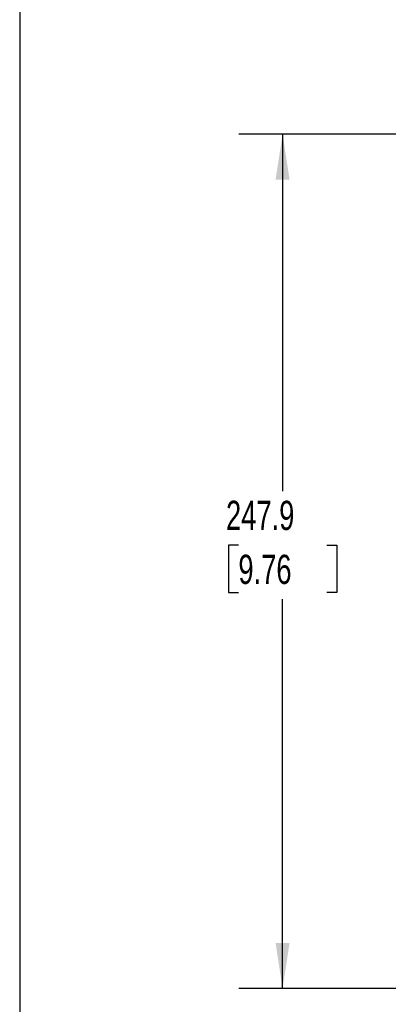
# Model space of a CAD drawing. Header units: millimetres. Extents: x 25 to 1092, y 25 to 838.
# Tile 2 of 50: x 25 to 132, y 200 to 485. Entities that reach past the tile are written whole.
import ezdxf

# ---------------------------------------------------------------- set-up
doc = ezdxf.new("R2010")
doc.units = ezdxf.units.MM
doc.header["$LTSCALE"] = 4
doc.layers.add('DIMENSIONS', color=140, linetype='Continuous', lineweight=25)
doc.layers.add('TEXT', color=140, linetype='Continuous', lineweight=25)
doc.styles.add('SLDTEXTSTYLE0', font='TXT', dxfattribs={"width": 0.7})
doc.dimstyles.new('SLDDIMSTYLE0', dxfattribs={"dimtxt": 8.632031, "dimasz": 13.208, "dimexe": 0, "dimexo": 0.0625, "dimgap": 2.158008, "dimtad": 0, "dimtih": 1, "dimtoh": 1, "dimrnd": 1e-09, "dimzin": 12, "dimdsep": 46, "dimtxsty": 'SLDTEXTSTYLE0', "dimsah": 1, "dimcen": 0.09, "dimadec": 0, "dimazin": 3, "dimtfac": 1, "dimtofl": 0, "dimtmove": 0, "dimatfit": 3, "dimfxl": 0, "dimfrac": 2, "dimtolj": 1, "dimtzin": 12, "dimarcsym": 0})

# ---------------------------------------------------------------- blocks, each defined once
blk = doc.blocks.new('_D')
at = {"layer": 'DIMENSIONS'}
for p, q in [((228.25, 452.15), (89, 452.15)), ((101.7, 452.15), (101.7, 348.58)), ((88.87, 332.93), (85.97, 332.93)), ((85.97, 332.93), (85.97, 319.21)), ((114.52, 332.93), (117.42, 332.93)), ((117.42, 332.93), (117.42, 319.21)), ((85.97, 319.21), (88.87, 319.21)), ((101.7, 204.29), (101.7, 317.28)), ((117.42, 319.21), (114.52, 319.21)), ((228.39, 204.29), (89, 204.29))]:
    blk.add_line(p, q, dxfattribs=at)
for points in [[(101.7, 452.15), (99.66, 438.95), (103.73, 438.95)], [(101.7, 204.29), (103.73, 217.5), (99.66, 217.5)]]:
    blk.add_solid(points, dxfattribs=at)
at = {"layer": 'DIMENSIONS', "char_height": 8.467, "attachment_point": 1, "style": 'SLDTEXTSTYLE0'}
for s, insert in [('247.9', (85.28, 345.77)), ('9.76', (88.87, 330.12))]:
    blk.add_mtext(s, dxfattribs=dict(at, insert=insert))

msp = doc.modelspace()

# ---------------------------------------------------------------- linework, layer by layer
at = {"layer": 'TEXT'}
msp.add_line((25.4, 838.2), (25.4, 25.4), dxfattribs=at)

# ---------------------------------------------------------------- dimensions: what is measured, and where the dimension line sits
at = {"layer": 'DIMENSIONS'}
dim = msp.add_linear_dim(base=(101.695, 204.29), p1=(233.328, 452.154), p2=(233.472, 204.29), angle=90, dimstyle='SLDDIMSTYLE0', dxfattribs=at)
dim.commit()
dim.dimension.update_dxf_attribs({"geometry": '_D', "text_midpoint": (101.695, 332.927), "dimtype": 160})

doc.saveas('drawing.dxf')
